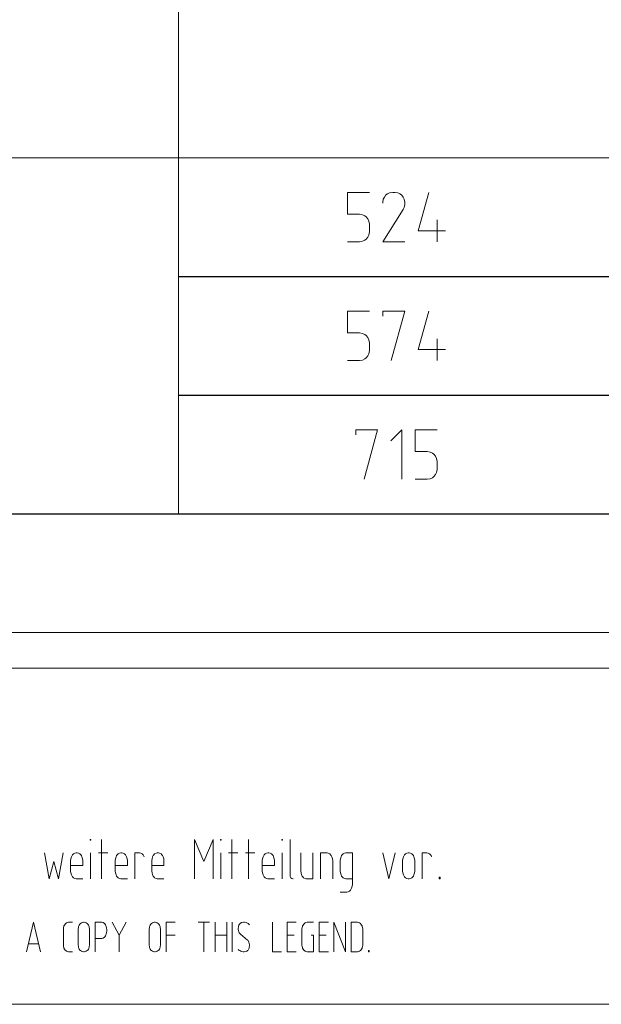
# Model space of a CAD drawing. Header units: millimetres. Extents: x 3 to 207, y 3 to 294.
# Tile 12 of 61: x 106 to 135, y 3 to 53. Entities that reach past the tile are written whole.
import ezdxf

# ---------------------------------------------------------------- set-up
doc = ezdxf.new("R2010")
doc.units = ezdxf.units.MM
doc.layers.add('1', color=7, linetype='CONTINUOUS', true_color=0xffffff)

msp = doc.modelspace()

# ---------------------------------------------------------------- linework, layer by layer
at = {"layer": '1', "color": 172, "linetype": 'Continuous', "lineweight": 18}
for p, q in [((114.014839, 68.793282), (114.014839, 51.793278)), ((114.014839, 51.793278), (114.014839, 45.793278)), ((84.014847, 45.793278), (114.014839, 45.793278)), ((114.014839, 45.793278), (136.014847, 45.793278)), ((114.014839, 45.793278), (114.014839, 39.793278)), ((114.014839, 39.793278), (114.014839, 33.793278)), ((114.014839, 33.793278), (114.014839, 27.793278)), ((84.014847, 21.793278), (114.014839, 21.793278)), ((114.014839, 21.793278), (136.014847, 21.793278))]:
    msp.add_line(p, q, dxfattribs=at)
at = {"layer": '1', "color": 87, "linetype": 'Continuous', "lineweight": 13}
for p, q in [((123.659172, 44.043278), (122.553909, 44.043278)), ((122.553909, 44.043278), (122.553909, 42.938015)), ((124.413124, 43.806438), (124.360489, 43.701172)), ((124.492065, 43.911697), (124.413124, 43.806438)), ((124.571014, 43.964333), (124.492065, 43.911697)), ((124.676277, 44.016964), (124.571014, 43.964333)), ((124.834175, 44.043278), (124.676277, 44.016964)), ((124.88681, 44.043278), (124.834175, 44.043278)), ((124.939438, 44.043278), (124.88681, 44.043278)), ((125.097328, 44.016964), (124.939438, 44.043278)), ((125.202591, 43.964333), (125.097328, 44.016964)), ((125.281548, 43.911697), (125.202591, 43.964333)), ((125.360489, 43.806438), (125.281548, 43.911697)), ((125.413124, 43.701172), (125.360489, 43.806438)), ((126.667076, 44.043278), (126.114433, 42.095909)), ((124.360489, 43.701172), (124.334175, 43.543278)), ((124.334175, 43.543278), (124.334175, 43.49065)), ((125.439438, 43.543278), (125.413124, 43.701172)), ((125.413124, 43.280121), (125.439438, 43.438015)), ((125.439438, 43.49065), (125.439438, 43.543278)), ((125.439438, 43.438015), (125.439438, 43.49065)), ((122.553909, 42.938015), (123.106544, 42.938015)), ((123.106544, 42.938015), (123.159172, 42.938015)), ((123.159172, 42.938015), (123.317062, 42.911701)), ((123.317062, 42.911701), (123.422333, 42.859066)), ((123.422333, 42.859066), (123.501282, 42.806435)), ((123.501282, 42.806435), (123.580223, 42.701172)), ((124.334175, 41.543278), (125.360489, 43.174858)), ((125.360489, 43.174858), (125.413124, 43.280121)), ((123.580223, 42.701172), (123.632858, 42.595909)), ((123.632858, 42.595909), (123.659172, 42.438015)), ((123.659172, 42.438015), (123.659172, 42.385384)), ((123.659172, 42.385384), (123.659172, 42.095909)), ((127.08812, 42.64854), (127.08812, 41.543278)), ((123.632858, 41.885384), (123.580223, 41.780121)), ((123.659172, 42.043278), (123.632858, 41.885384)), ((123.659172, 42.095909), (123.659172, 42.043278)), ((126.114433, 42.095909), (127.509171, 42.095909)), ((123.106544, 41.543278), (122.553909, 41.543278)), ((123.159172, 41.543278), (123.106544, 41.543278)), ((123.317062, 41.569592), (123.159172, 41.543278)), ((123.422333, 41.622227), (123.317062, 41.569592)), ((123.501282, 41.674858), (123.422333, 41.622227)), ((123.580223, 41.780121), (123.501282, 41.674858)), ((125.439438, 41.543278), (124.334175, 41.543278)), ((123.659172, 38.043278), (122.553909, 38.043278)), ((122.553909, 38.043278), (122.553909, 36.938015)), ((124.334175, 37.780117), (124.334175, 38.043278)), ((124.334175, 38.043278), (125.439438, 38.043278)), ((125.439438, 38.043278), (124.755234, 35.543278)), ((126.667076, 38.043278), (126.114433, 36.095909)), ((122.553909, 36.938015), (123.106544, 36.938015)), ((123.106544, 36.938015), (123.159172, 36.938015)), ((123.159172, 36.938015), (123.317062, 36.911697)), ((123.317062, 36.911697), (123.422333, 36.859066)), ((123.422333, 36.859066), (123.501282, 36.806438)), ((123.501282, 36.806438), (123.580223, 36.701172)), ((123.580223, 36.701172), (123.632858, 36.595909)), ((123.632858, 36.595909), (123.659172, 36.438015)), ((123.659172, 36.438015), (123.659172, 36.385384)), ((123.659172, 36.385384), (123.659172, 36.095909)), ((127.08812, 36.64854), (127.08812, 35.543278)), ((123.632858, 35.885384), (123.580223, 35.780121)), ((123.659172, 36.043278), (123.632858, 35.885384)), ((123.659172, 36.095909), (123.659172, 36.043278)), ((126.114433, 36.095909), (127.509171, 36.095909)), ((123.106544, 35.543278), (122.553909, 35.543278)), ((123.159172, 35.543278), (123.106544, 35.543278)), ((123.317062, 35.569595), (123.159172, 35.543278)), ((123.422333, 35.622223), (123.317062, 35.569595)), ((123.501282, 35.674858), (123.422333, 35.622223)), ((123.580223, 35.780121), (123.501282, 35.674858)), ((122.964066, 31.780121), (122.964066, 32.043278)), ((122.964066, 32.043278), (124.069328, 32.043278)), ((124.069328, 32.043278), (123.385124, 29.543278)), ((124.744331, 31.490648), (125.296967, 32.043278)), ((125.296967, 32.043278), (125.296967, 29.543278)), ((127.077232, 32.043278), (125.971962, 32.043278)), ((125.971962, 32.043278), (125.971962, 30.938015)), ((125.971962, 30.938015), (126.52459, 30.938015)), ((126.52459, 30.938015), (126.577232, 30.938015)), ((126.577232, 30.938015), (126.735123, 30.911697)), ((126.735123, 30.911697), (126.840385, 30.859068)), ((126.840385, 30.859068), (126.919327, 30.806437)), ((126.919327, 30.806437), (126.998276, 30.701174)), ((126.998276, 30.701174), (127.050903, 30.595909)), ((127.050903, 30.595909), (127.077232, 30.438013)), ((127.077232, 30.438013), (127.077232, 30.385384)), ((127.077232, 30.385384), (127.077232, 30.095907)), ((127.050903, 29.885384), (126.998276, 29.780119)), ((127.077232, 30.043278), (127.050903, 29.885384)), ((127.077232, 30.095907), (127.077232, 30.043278)), ((126.52459, 29.543278), (125.971962, 29.543278)), ((126.577232, 29.543278), (126.52459, 29.543278)), ((126.735123, 29.569593), (126.577232, 29.543278)), ((126.840385, 29.622223), (126.735123, 29.569593)), ((126.919327, 29.674856), (126.840385, 29.622223)), ((126.998276, 29.780119), (126.919327, 29.674856))]:
    msp.add_line(p, q, dxfattribs=at)
at = {"layer": '1', "color": 172, "linetype": 'Continuous', "lineweight": 25}
for p, q in [((114.014839, 39.793278), (136.014847, 39.793278)), ((114.014839, 33.793278), (136.014847, 33.793278)), ((84.014847, 27.793278), (114.014839, 27.793278)), ((114.014839, 27.793278), (136.014847, 27.793278))]:
    msp.add_line(p, q, dxfattribs=at)
at = {"layer": '1', "color": 7, "linetype": 'Continuous', "lineweight": 18}
for p, q in [((3, 20.000221), (207, 20.000221)), ((207, 3), (105, 3))]:
    msp.add_line(p, q, dxfattribs=at)
at = {"layer": '1', "color": 7, "linetype": 'Continuous', "lineweight": 13}
for p, q in [((109.555153, 11.293924), (109.555153, 11.336029)), ((109.555153, 11.336029), (109.584633, 11.336029)), ((109.584633, 11.293924), (109.555153, 11.293924)), ((109.584633, 11.336029), (109.584633, 11.293924)), ((110.124733, 9.33603), (110.124733, 11.336029)), ((115.286308, 10.220241), (114.814735, 11.336029)), ((114.814735, 11.336029), (114.814735, 9.33603)), ((115.757889, 11.336029), (115.286308, 10.220241)), ((115.757889, 9.33603), (115.757889, 11.336029)), ((116.135895, 11.293924), (116.135895, 11.336029)), ((116.135895, 11.336029), (116.165367, 11.336029)), ((116.165367, 11.293924), (116.135895, 11.293924)), ((116.165367, 11.336029), (116.165367, 11.293924)), ((116.705467, 9.33603), (116.705467, 11.336029)), ((117.555054, 9.33603), (117.555054, 11.336029)), ((119.239471, 11.293924), (119.239471, 11.336029)), ((119.239471, 11.336029), (119.268944, 11.336029)), ((119.268944, 11.293924), (119.239471, 11.293924)), ((119.268944, 11.336029), (119.268944, 11.293924)), ((119.646942, 11.336029), (119.646942, 9.567609)), ((107.237053, 10.662346), (107.472847, 9.33603)), ((107.94442, 9.33603), (108.180214, 10.662346)), ((108.631897, 10.514977), (108.602417, 10.451819)), ((108.661369, 10.557083), (108.631897, 10.514977)), ((108.705574, 10.599188), (108.661369, 10.557083)), ((108.779266, 10.641294), (108.705574, 10.599188)), ((108.838211, 10.662346), (108.779266, 10.641294)), ((108.867683, 10.662346), (108.838211, 10.662346)), ((108.897163, 10.662346), (108.867683, 10.662346)), ((108.9561, 10.641294), (108.897163, 10.662346)), ((109.029785, 10.599188), (108.9561, 10.641294)), ((109.073997, 10.557083), (109.029785, 10.599188)), ((109.10347, 10.514977), (109.073997, 10.557083)), ((109.13295, 10.451819), (109.10347, 10.514977)), ((109.569893, 9.33603), (109.569893, 10.662346)), ((110.434212, 10.662346), (109.962624, 10.662346)), ((110.885895, 10.514977), (110.856422, 10.451819)), ((110.915359, 10.557083), (110.885895, 10.514977)), ((110.959579, 10.599188), (110.915359, 10.557083)), ((111.033257, 10.641294), (110.959579, 10.599188)), ((111.092209, 10.662346), (111.033257, 10.641294)), ((111.121689, 10.662346), (111.092209, 10.662346)), ((111.151154, 10.662346), (111.121689, 10.662346)), ((111.210106, 10.641294), (111.151154, 10.662346)), ((111.283783, 10.599188), (111.210106, 10.641294)), ((111.327995, 10.557083), (111.283783, 10.599188)), ((111.357475, 10.514977), (111.327995, 10.557083)), ((111.38694, 10.451819), (111.357475, 10.514977)), ((111.809158, 9.33603), (111.809158, 10.662346)), ((111.809158, 10.662346), (112.015472, 10.662346)), ((112.015472, 10.662346), (112.044945, 10.662346)), ((112.044945, 10.662346), (112.103889, 10.641294)), ((112.103889, 10.641294), (112.177582, 10.599188)), ((112.177582, 10.599188), (112.221786, 10.557083)), ((112.221786, 10.557083), (112.251259, 10.514977)), ((112.251259, 10.514977), (112.280739, 10.451819)), ((112.732422, 10.514977), (112.702942, 10.451819)), ((112.761894, 10.557083), (112.732422, 10.514977)), ((112.806099, 10.599188), (112.761894, 10.557083)), ((112.879791, 10.641294), (112.806099, 10.599188)), ((112.938736, 10.662346), (112.879791, 10.641294)), ((112.968208, 10.662346), (112.938736, 10.662346)), ((112.997688, 10.662346), (112.968208, 10.662346)), ((113.056625, 10.641294), (112.997688, 10.662346)), ((113.130318, 10.599188), (113.056625, 10.641294)), ((113.174522, 10.557083), (113.130318, 10.599188)), ((113.203995, 10.514977), (113.174522, 10.557083)), ((113.233475, 10.451819), (113.203995, 10.514977)), ((116.150627, 9.33603), (116.150627, 10.662346)), ((117.014946, 10.662346), (116.543373, 10.662346)), ((117.864517, 10.662346), (117.392944, 10.662346)), ((118.316216, 10.514977), (118.286736, 10.451819)), ((118.34568, 10.557083), (118.316216, 10.514977)), ((118.389893, 10.599188), (118.34568, 10.557083)), ((118.463577, 10.641294), (118.389893, 10.599188)), ((118.52253, 10.662346), (118.463577, 10.641294)), ((118.552002, 10.662346), (118.52253, 10.662346)), ((118.581467, 10.662346), (118.552002, 10.662346)), ((118.640419, 10.641294), (118.581467, 10.662346)), ((118.714104, 10.599188), (118.640419, 10.641294)), ((118.758316, 10.557083), (118.714104, 10.599188)), ((118.787788, 10.514977), (118.758316, 10.557083)), ((118.817261, 10.451819), (118.787788, 10.514977)), ((119.254211, 9.33603), (119.254211, 10.662346)), ((120.187057, 10.662346), (120.187057, 9.778135)), ((120.805992, 9.33603), (120.805992, 10.662346)), ((121.493477, 10.662346), (121.183998, 10.662346)), ((121.183998, 10.662346), (121.183998, 9.33603)), ((121.522942, 10.662346), (121.493477, 10.662346)), ((121.581894, 10.641294), (121.522942, 10.662346)), ((121.655579, 10.599188), (121.581894, 10.641294)), ((121.699791, 10.557083), (121.655579, 10.599188)), ((121.729263, 10.514977), (121.699791, 10.557083)), ((121.758736, 10.451819), (121.729263, 10.514977)), ((122.225151, 10.451819), (122.254631, 10.514977)), ((122.254631, 10.514977), (122.284103, 10.557083)), ((122.284103, 10.557083), (122.328308, 10.599188)), ((122.328308, 10.599188), (122.402, 10.641294)), ((122.402, 10.641294), (122.460945, 10.662346)), ((122.460945, 10.662346), (122.490417, 10.662346)), ((122.490417, 10.662346), (122.799889, 10.662346)), ((122.799889, 10.662346), (122.799889, 9.104451)), ((124.336945, 10.662346), (124.646423, 9.33603)), ((124.646423, 9.33603), (124.955894, 10.662346)), ((125.407578, 10.514977), (125.378105, 10.451819)), ((125.43705, 10.557083), (125.407578, 10.514977)), ((125.481262, 10.599188), (125.43705, 10.557083)), ((125.554947, 10.641294), (125.481262, 10.599188)), ((125.613899, 10.662346), (125.554947, 10.641294)), ((125.643364, 10.662346), (125.613899, 10.662346)), ((125.672836, 10.662346), (125.643364, 10.662346)), ((125.731789, 10.641294), (125.672836, 10.662346)), ((125.805473, 10.599188), (125.731789, 10.641294)), ((125.849686, 10.557083), (125.805473, 10.599188)), ((125.87915, 10.514977), (125.849686, 10.557083)), ((125.90863, 10.451819), (125.87915, 10.514977)), ((126.330833, 9.33603), (126.330833, 10.662346)), ((126.330833, 10.662346), (126.537155, 10.662346)), ((126.537155, 10.662346), (126.566635, 10.662346)), ((126.566635, 10.662346), (126.62558, 10.641294)), ((126.62558, 10.641294), (126.699257, 10.599188)), ((126.699257, 10.599188), (126.743469, 10.557083)), ((126.743469, 10.557083), (126.772949, 10.514977)), ((126.772949, 10.514977), (126.802422, 10.451819)), ((107.472847, 9.33603), (107.708633, 10.220241)), ((107.708633, 10.220241), (107.94442, 9.33603)), ((108.572945, 10.346556), (108.558205, 10.262345)), ((108.558205, 10.262345), (108.558205, 10.220241)), ((108.558205, 10.220241), (108.558205, 9.778135)), ((108.558205, 10.009714), (109.177155, 10.009714)), ((108.602417, 10.451819), (108.572945, 10.346556)), ((109.162415, 10.346556), (109.13295, 10.451819)), ((109.177155, 10.262345), (109.162415, 10.346556)), ((109.177155, 10.220241), (109.177155, 10.262345)), ((109.177155, 10.009714), (109.177155, 10.220241)), ((110.826942, 10.346556), (110.812202, 10.262345)), ((110.812202, 10.262345), (110.812202, 10.220241)), ((110.812202, 10.220241), (110.812202, 9.778135)), ((110.812202, 10.009714), (111.431152, 10.009714)), ((110.856422, 10.451819), (110.826942, 10.346556)), ((111.41642, 10.346556), (111.38694, 10.451819)), ((111.431152, 10.262345), (111.41642, 10.346556)), ((111.431152, 10.220241), (111.431152, 10.262345)), ((111.431152, 10.009714), (111.431152, 10.220241)), ((112.67347, 10.346556), (112.658737, 10.262345)), ((112.658737, 10.262345), (112.658737, 10.220241)), ((112.658737, 10.220241), (112.658737, 9.778135)), ((112.658737, 10.009714), (113.277679, 10.009714)), ((112.702942, 10.451819), (112.67347, 10.346556)), ((113.262947, 10.346556), (113.233475, 10.451819)), ((113.277679, 10.262345), (113.262947, 10.346556)), ((113.277679, 10.220241), (113.277679, 10.262345)), ((113.277679, 10.009714), (113.277679, 10.220241)), ((118.257263, 10.346556), (118.242523, 10.262345)), ((118.242523, 10.262345), (118.242523, 10.220241)), ((118.242523, 10.220241), (118.242523, 9.778135)), ((118.242523, 10.009714), (118.861473, 10.009714)), ((118.286736, 10.451819), (118.257263, 10.346556)), ((118.846733, 10.346556), (118.817261, 10.451819)), ((118.861473, 10.262345), (118.846733, 10.346556)), ((118.861473, 10.220241), (118.861473, 10.262345)), ((118.861473, 10.009714), (118.861473, 10.220241)), ((121.788208, 10.346556), (121.758736, 10.451819)), ((121.802948, 10.262345), (121.788208, 10.346556)), ((121.802948, 10.220241), (121.802948, 10.262345)), ((121.802948, 9.33603), (121.802948, 10.220241)), ((122.180946, 10.262345), (122.195686, 10.346556)), ((122.180946, 10.220241), (122.180946, 10.262345)), ((122.180946, 9.778135), (122.180946, 10.220241)), ((122.195686, 10.346556), (122.225151, 10.451819)), ((125.348633, 10.346556), (125.333893, 10.262345)), ((125.333893, 10.262345), (125.333893, 10.220241)), ((125.333893, 10.220241), (125.333893, 9.778135)), ((125.378105, 10.451819), (125.348633, 10.346556)), ((125.938103, 10.346556), (125.90863, 10.451819)), ((125.952843, 10.262345), (125.938103, 10.346556)), ((125.952843, 10.220241), (125.952843, 10.262345)), ((125.952843, 9.778135), (125.952843, 10.220241)), ((108.558205, 9.778135), (108.558205, 9.73603)), ((108.558205, 9.73603), (108.572945, 9.651819)), ((108.572945, 9.651819), (108.602417, 9.546556)), ((108.602417, 9.546556), (108.631897, 9.483398)), ((108.631897, 9.483398), (108.661369, 9.441293)), ((110.812202, 9.778135), (110.812202, 9.73603)), ((110.812202, 9.73603), (110.826942, 9.651819)), ((110.826942, 9.651819), (110.856422, 9.546556)), ((110.856422, 9.546556), (110.885895, 9.483398)), ((110.885895, 9.483398), (110.915359, 9.441293)), ((112.658737, 9.778135), (112.658737, 9.73603)), ((112.658737, 9.73603), (112.67347, 9.651819)), ((112.67347, 9.651819), (112.702942, 9.546556)), ((112.702942, 9.546556), (112.732422, 9.483398)), ((112.732422, 9.483398), (112.761894, 9.441293)), ((118.242523, 9.778135), (118.242523, 9.73603)), ((118.242523, 9.73603), (118.257263, 9.651819)), ((118.257263, 9.651819), (118.286736, 9.546556)), ((118.286736, 9.546556), (118.316216, 9.483398)), ((118.316216, 9.483398), (118.34568, 9.441293)), ((119.646942, 9.567609), (119.646942, 9.546556)), ((119.646942, 9.546556), (119.661682, 9.462346)), ((119.661682, 9.462346), (119.691154, 9.399188)), ((120.187057, 9.778135), (120.187057, 9.73603)), ((120.187057, 9.73603), (120.201782, 9.651819)), ((120.201782, 9.651819), (120.231262, 9.546556)), ((120.231262, 9.546556), (120.260735, 9.483398)), ((120.260735, 9.483398), (120.290215, 9.441293)), ((122.180946, 9.73603), (122.180946, 9.778135)), ((122.195686, 9.651819), (122.180946, 9.73603)), ((122.225151, 9.546556), (122.195686, 9.651819)), ((122.254631, 9.483398), (122.225151, 9.546556)), ((122.284103, 9.441293), (122.254631, 9.483398)), ((125.333893, 9.778135), (125.333893, 9.73603)), ((125.333893, 9.73603), (125.348633, 9.651819)), ((125.348633, 9.651819), (125.378105, 9.546556)), ((125.378105, 9.546556), (125.407578, 9.483398)), ((125.407578, 9.483398), (125.43705, 9.441293)), ((125.849686, 9.441293), (125.87915, 9.483398)), ((125.87915, 9.483398), (125.90863, 9.546556)), ((125.90863, 9.546556), (125.938103, 9.651819)), ((125.938103, 9.651819), (125.952843, 9.73603)), ((125.952843, 9.73603), (125.952843, 9.778135)), ((108.661369, 9.441293), (108.705574, 9.399188)), ((108.705574, 9.399188), (108.779266, 9.357082)), ((108.779266, 9.357082), (108.838211, 9.33603)), ((108.838211, 9.33603), (108.867683, 9.33603)), ((108.867683, 9.33603), (109.177155, 9.33603)), ((110.915359, 9.441293), (110.959579, 9.399188)), ((110.959579, 9.399188), (111.033257, 9.357082)), ((111.033257, 9.357082), (111.092209, 9.33603)), ((111.092209, 9.33603), (111.121689, 9.33603)), ((111.121689, 9.33603), (111.431152, 9.33603)), ((112.761894, 9.441293), (112.806099, 9.399188)), ((112.806099, 9.399188), (112.879791, 9.357082)), ((112.879791, 9.357082), (112.938736, 9.33603)), ((112.938736, 9.33603), (112.968208, 9.33603)), ((112.968208, 9.33603), (113.277679, 9.33603)), ((118.34568, 9.441293), (118.389893, 9.399188)), ((118.389893, 9.399188), (118.463577, 9.357082)), ((118.463577, 9.357082), (118.52253, 9.33603)), ((118.52253, 9.33603), (118.552002, 9.33603)), ((118.552002, 9.33603), (118.861473, 9.33603)), ((119.691154, 9.399188), (119.735359, 9.357082)), ((119.735359, 9.357082), (119.794312, 9.33603)), ((119.794312, 9.33603), (119.809052, 9.33603)), ((120.290215, 9.441293), (120.334419, 9.399188)), ((120.334419, 9.399188), (120.408104, 9.357082)), ((120.408104, 9.357082), (120.467049, 9.33603)), ((120.467049, 9.33603), (120.496529, 9.33603)), ((120.511261, 9.33603), (120.805992, 9.33603)), ((122.328308, 9.399188), (122.284103, 9.441293)), ((122.402, 9.357082), (122.328308, 9.399188)), ((122.460945, 9.33603), (122.402, 9.357082)), ((122.490417, 9.33603), (122.460945, 9.33603)), ((122.799889, 9.33603), (122.490417, 9.33603)), ((122.785164, 8.978135), (122.755684, 8.872872)), ((122.799889, 9.062346), (122.785164, 8.978135)), ((122.799889, 9.104451), (122.799889, 9.062346)), ((125.43705, 9.441293), (125.481262, 9.399188)), ((125.481262, 9.399188), (125.554947, 9.357082)), ((125.554947, 9.357082), (125.613899, 9.33603)), ((125.613899, 9.33603), (125.643364, 9.33603)), ((125.643364, 9.33603), (125.672836, 9.33603)), ((125.672836, 9.33603), (125.731789, 9.357082)), ((125.731789, 9.357082), (125.805473, 9.399188)), ((125.805473, 9.399188), (125.849686, 9.441293)), ((127.18042, 9.33603), (127.18042, 9.42024)), ((127.18042, 9.42024), (127.239372, 9.42024)), ((127.239372, 9.33603), (127.18042, 9.33603)), ((127.239372, 9.42024), (127.239372, 9.33603)), ((122.490417, 8.662346), (122.180946, 8.662346)), ((122.519897, 8.662346), (122.490417, 8.662346)), ((122.578835, 8.683398), (122.519897, 8.662346)), ((122.652527, 8.725504), (122.578835, 8.683398)), ((122.696732, 8.767609), (122.652527, 8.725504)), ((122.726212, 8.809713), (122.696732, 8.767609)), ((122.755684, 8.872872), (122.726212, 8.809713)), ((106.686989, 7.150187), (106.333305, 5.650187)), ((107.040672, 5.650187), (106.686989, 7.150187)), ((108.226616, 6.960713), (108.248726, 7.008082)), ((108.248726, 7.008082), (108.281883, 7.055451)), ((108.281883, 7.055451), (108.315033, 7.087029)), ((108.315033, 7.087029), (108.359253, 7.118608)), ((108.359253, 7.118608), (108.392403, 7.134398)), ((108.392403, 7.134398), (108.458725, 7.150187)), ((108.458725, 7.150187), (108.480835, 7.150187)), ((108.480835, 7.150187), (108.657669, 7.150187)), ((108.996429, 7.008082), (108.974335, 6.960713)), ((109.029594, 7.055451), (108.996429, 7.008082)), ((109.062752, 7.087029), (109.029594, 7.055451)), ((109.106956, 7.118608), (109.062752, 7.087029)), ((109.140121, 7.134398), (109.106956, 7.118608)), ((109.206436, 7.150187), (109.140121, 7.134398)), ((109.228539, 7.150187), (109.206436, 7.150187)), ((109.250648, 7.150187), (109.228539, 7.150187)), ((109.316956, 7.134398), (109.250648, 7.150187)), ((109.350113, 7.118608), (109.316956, 7.134398)), ((109.394325, 7.087029), (109.350113, 7.118608)), ((109.427483, 7.055451), (109.394325, 7.087029)), ((109.460648, 7.008082), (109.427483, 7.055451)), ((109.48275, 6.960713), (109.460648, 7.008082)), ((110.142036, 7.150187), (109.799408, 7.150187)), ((109.799408, 7.150187), (109.799408, 5.650187)), ((110.197311, 7.134398), (110.142036, 7.150187)), ((110.230461, 7.118608), (110.197311, 7.134398)), ((110.252571, 7.102818), (110.230461, 7.118608)), ((110.285728, 7.07124), (110.252571, 7.102818)), ((110.318886, 7.023871), (110.285728, 7.07124)), ((110.340988, 6.976503), (110.318886, 7.023871)), ((110.363098, 6.913345), (110.340988, 6.976503)), ((110.668701, 7.150187), (111.022385, 6.487029)), ((111.022385, 6.487029), (111.376068, 7.150187)), ((112.584122, 7.008082), (112.562012, 6.960713)), ((112.617271, 7.055451), (112.584122, 7.008082)), ((112.650429, 7.087029), (112.617271, 7.055451)), ((112.694641, 7.118608), (112.650429, 7.087029)), ((112.727798, 7.134398), (112.694641, 7.118608)), ((112.794121, 7.150187), (112.727798, 7.134398)), ((112.816231, 7.150187), (112.794121, 7.150187)), ((112.838326, 7.150187), (112.816231, 7.150187)), ((112.904648, 7.134398), (112.838326, 7.150187)), ((112.937805, 7.118608), (112.904648, 7.134398)), ((112.982018, 7.087029), (112.937805, 7.118608)), ((113.015175, 7.055451), (112.982018, 7.087029)), ((113.048325, 7.008082), (113.015175, 7.055451)), ((113.070435, 6.960713), (113.048325, 7.008082)), ((113.851311, 7.150187), (113.387085, 7.150187)), ((113.387085, 7.150187), (113.387085, 5.650187)), ((115.004097, 7.150187), (115.578827, 7.150187)), ((115.291458, 5.650187), (115.291458, 7.150187)), ((115.862328, 7.150187), (115.862328, 5.650187)), ((116.44812, 7.150187), (116.44812, 5.650187)), ((116.731621, 7.150187), (116.731621, 5.650187)), ((117.059326, 6.992292), (117.048279, 6.960713)), ((117.092484, 7.055451), (117.059326, 6.992292)), ((117.125648, 7.087029), (117.092484, 7.055451)), ((117.147751, 7.102818), (117.125648, 7.087029)), ((117.169853, 7.118608), (117.147751, 7.102818)), ((117.203011, 7.134398), (117.169853, 7.118608)), ((117.291435, 7.150187), (117.203011, 7.134398)), ((117.346703, 7.150187), (117.291435, 7.150187)), ((117.424072, 7.134398), (117.346703, 7.150187)), ((117.468277, 7.118608), (117.424072, 7.134398)), ((117.523537, 7.087029), (117.468277, 7.118608)), ((117.567749, 7.055451), (117.523537, 7.087029)), ((117.600906, 7.023871), (117.567749, 7.055451)), ((118.753693, 7.150187), (118.753693, 5.650187)), ((119.965622, 7.150187), (119.501411, 7.150187)), ((119.501411, 7.150187), (119.501411, 5.650187)), ((120.304382, 7.008082), (120.282272, 6.960713)), ((120.33754, 7.055451), (120.304382, 7.008082)), ((120.370705, 7.087029), (120.33754, 7.055451)), ((120.414909, 7.118608), (120.370705, 7.087029)), ((120.448059, 7.134398), (120.414909, 7.118608)), ((120.514381, 7.150187), (120.448059, 7.134398)), ((120.536491, 7.150187), (120.514381, 7.150187)), ((120.834915, 7.150187), (120.536491, 7.150187)), ((121.582619, 7.150187), (121.118408, 7.150187)), ((121.118408, 7.150187), (121.118408, 5.650187)), ((122.451912, 5.650187), (121.866119, 7.150187)), ((121.866119, 7.150187), (121.866119, 5.650187)), ((122.451912, 7.150187), (122.451912, 5.650187)), ((123.033829, 7.150187), (122.735405, 7.150187)), ((122.735405, 7.150187), (122.735405, 5.650187)), ((123.055931, 7.150187), (123.033829, 7.150187)), ((123.122246, 7.134398), (123.055931, 7.150187)), ((123.155411, 7.118608), (123.122246, 7.134398)), ((123.199615, 7.087029), (123.155411, 7.118608)), ((123.23278, 7.055451), (123.199615, 7.087029)), ((123.265938, 7.008082), (123.23278, 7.055451)), ((123.288048, 6.960713), (123.265938, 7.008082)), ((108.193459, 6.802819), (108.204514, 6.881766)), ((108.193459, 5.997556), (108.193459, 6.802819)), ((108.204514, 6.881766), (108.215569, 6.929135)), ((108.215569, 6.929135), (108.226616, 6.960713)), ((108.952225, 6.881766), (108.94117, 6.802819)), ((108.94117, 6.802819), (108.94117, 5.997556)), ((108.963272, 6.929135), (108.952225, 6.881766)), ((108.974335, 6.960713), (108.963272, 6.929135)), ((109.493805, 6.929135), (109.48275, 6.960713)), ((109.504852, 6.881766), (109.493805, 6.929135)), ((109.515915, 6.802819), (109.504852, 6.881766)), ((109.515915, 5.997556), (109.515915, 6.802819)), ((110.318886, 6.455451), (110.340988, 6.502819)), ((110.340988, 6.502819), (110.363098, 6.565977)), ((110.374146, 6.865976), (110.363098, 6.913345)), ((110.363098, 6.565977), (110.374146, 6.613345)), ((110.385193, 6.77124), (110.374146, 6.865976)), ((110.374146, 6.613345), (110.385193, 6.708082)), ((110.385193, 6.739661), (110.385193, 6.77124)), ((110.385193, 6.708082), (110.385193, 6.739661)), ((111.022385, 5.650187), (111.022385, 6.487029)), ((112.539902, 6.881766), (112.528854, 6.802819)), ((112.528854, 6.802819), (112.528854, 5.997556)), ((112.550964, 6.929135), (112.539902, 6.881766)), ((112.562012, 6.960713), (112.550964, 6.929135)), ((113.081482, 6.929135), (113.070435, 6.960713)), ((113.092545, 6.881766), (113.081482, 6.929135)), ((113.103592, 6.802819), (113.092545, 6.881766)), ((113.103592, 5.997556), (113.103592, 6.802819)), ((113.387085, 6.487029), (113.851311, 6.487029)), ((115.862328, 6.487029), (116.44812, 6.487029)), ((117.037224, 6.929135), (117.026176, 6.834398)), ((117.026176, 6.834398), (117.026176, 6.787029)), ((117.026176, 6.787029), (117.037224, 6.723871)), ((117.048279, 6.960713), (117.037224, 6.929135)), ((117.037224, 6.723871), (117.059326, 6.660714)), ((117.059326, 6.660714), (117.081436, 6.613345)), ((117.081436, 6.613345), (117.103546, 6.581767)), ((117.103546, 6.581767), (117.136696, 6.550187)), ((117.136696, 6.550187), (117.490379, 6.250187)), ((119.501411, 6.487029), (119.855095, 6.487029)), ((120.26017, 6.881766), (120.249115, 6.802819)), ((120.249115, 6.802819), (120.249115, 5.997556)), ((120.271225, 6.929135), (120.26017, 6.881766)), ((120.282272, 6.960713), (120.271225, 6.929135)), ((120.834915, 6.487029), (120.713326, 6.487029)), ((120.834915, 5.650187), (120.834915, 6.487029)), ((121.118408, 6.487029), (121.472092, 6.487029)), ((123.299095, 6.929135), (123.288048, 6.960713)), ((123.310143, 6.881766), (123.299095, 6.929135)), ((123.321198, 6.802819), (123.310143, 6.881766)), ((123.321198, 5.997556), (123.321198, 6.802819)), ((106.9412, 6.060714), (106.43277, 6.060714)), ((108.204514, 5.918609), (108.193459, 5.997556)), ((108.94117, 5.997556), (108.952225, 5.918609)), ((109.504852, 5.918609), (109.515915, 5.997556)), ((109.799408, 6.329134), (110.142036, 6.329134)), ((110.142036, 6.329134), (110.197311, 6.344924)), ((110.197311, 6.344924), (110.230461, 6.360713)), ((110.230461, 6.360713), (110.252571, 6.376503)), ((110.252571, 6.376503), (110.285728, 6.408082)), ((110.285728, 6.408082), (110.318886, 6.455451)), ((112.528854, 5.997556), (112.539902, 5.918609)), ((113.092545, 5.918609), (113.103592, 5.997556)), ((117.490379, 6.250187), (117.523537, 6.218608)), ((117.523537, 6.218608), (117.545647, 6.187029)), ((117.545647, 6.187029), (117.567749, 6.139661)), ((117.567749, 6.139661), (117.589859, 6.076503)), ((117.589859, 6.076503), (117.600906, 6.013345)), ((117.600906, 6.013345), (117.600906, 5.965976)), ((120.249115, 5.997556), (120.26017, 5.918609)), ((123.310143, 5.918609), (123.321198, 5.997556)), ((108.215569, 5.87124), (108.204514, 5.918609)), ((108.226616, 5.839661), (108.215569, 5.87124)), ((108.248726, 5.792293), (108.226616, 5.839661)), ((108.281883, 5.744924), (108.248726, 5.792293)), ((108.315033, 5.713345), (108.281883, 5.744924)), ((108.359253, 5.681767), (108.315033, 5.713345)), ((108.392403, 5.665977), (108.359253, 5.681767)), ((108.458725, 5.650187), (108.392403, 5.665977)), ((108.480835, 5.650187), (108.458725, 5.650187)), ((108.657669, 5.650187), (108.480835, 5.650187)), ((108.952225, 5.918609), (108.963272, 5.87124)), ((108.963272, 5.87124), (108.974335, 5.839661)), ((108.974335, 5.839661), (108.996429, 5.792293)), ((108.996429, 5.792293), (109.029594, 5.744924)), ((109.029594, 5.744924), (109.062752, 5.713345)), ((109.062752, 5.713345), (109.106956, 5.681767)), ((109.106956, 5.681767), (109.140121, 5.665977)), ((109.140121, 5.665977), (109.206436, 5.650187)), ((109.206436, 5.650187), (109.228539, 5.650187)), ((109.228539, 5.650187), (109.250648, 5.650187)), ((109.250648, 5.650187), (109.316956, 5.665977)), ((109.316956, 5.665977), (109.350113, 5.681767)), ((109.350113, 5.681767), (109.394325, 5.713345)), ((109.394325, 5.713345), (109.427483, 5.744924)), ((109.427483, 5.744924), (109.460648, 5.792293)), ((109.460648, 5.792293), (109.48275, 5.839661)), ((109.48275, 5.839661), (109.493805, 5.87124)), ((109.493805, 5.87124), (109.504852, 5.918609)), ((112.539902, 5.918609), (112.550964, 5.87124)), ((112.550964, 5.87124), (112.562012, 5.839661)), ((112.562012, 5.839661), (112.584122, 5.792293)), ((112.584122, 5.792293), (112.617271, 5.744924)), ((112.617271, 5.744924), (112.650429, 5.713345)), ((112.650429, 5.713345), (112.694641, 5.681767)), ((112.694641, 5.681767), (112.727798, 5.665977)), ((112.727798, 5.665977), (112.794121, 5.650187)), ((112.794121, 5.650187), (112.816231, 5.650187)), ((112.816231, 5.650187), (112.838326, 5.650187)), ((112.838326, 5.650187), (112.904648, 5.665977)), ((112.904648, 5.665977), (112.937805, 5.681767)), ((112.937805, 5.681767), (112.982018, 5.713345)), ((112.982018, 5.713345), (113.015175, 5.744924)), ((113.015175, 5.744924), (113.048325, 5.792293)), ((113.048325, 5.792293), (113.070435, 5.839661)), ((113.070435, 5.839661), (113.081482, 5.87124)), ((113.081482, 5.87124), (113.092545, 5.918609)), ((117.059326, 5.744924), (117.026176, 5.776503)), ((117.103546, 5.713345), (117.059326, 5.744924)), ((117.158806, 5.681767), (117.103546, 5.713345)), ((117.203011, 5.665977), (117.158806, 5.681767)), ((117.28038, 5.650187), (117.203011, 5.665977)), ((117.33564, 5.650187), (117.28038, 5.650187)), ((117.424072, 5.665977), (117.33564, 5.650187)), ((117.45723, 5.681767), (117.424072, 5.665977)), ((117.479332, 5.697556), (117.45723, 5.681767)), ((117.501434, 5.713345), (117.479332, 5.697556)), ((117.534599, 5.744924), (117.501434, 5.713345)), ((117.567749, 5.808082), (117.534599, 5.744924)), ((117.578804, 5.839661), (117.567749, 5.808082)), ((117.589859, 5.87124), (117.578804, 5.839661)), ((117.600906, 5.965976), (117.589859, 5.87124)), ((118.753693, 5.650187), (119.217903, 5.650187)), ((119.501411, 5.650187), (119.965622, 5.650187)), ((120.26017, 5.918609), (120.271225, 5.87124)), ((120.271225, 5.87124), (120.282272, 5.839661)), ((120.282272, 5.839661), (120.304382, 5.792293)), ((120.304382, 5.792293), (120.33754, 5.744924)), ((120.33754, 5.744924), (120.370705, 5.713345)), ((120.370705, 5.713345), (120.414909, 5.681767)), ((120.414909, 5.681767), (120.448059, 5.665977)), ((120.448059, 5.665977), (120.514381, 5.650187)), ((120.514381, 5.650187), (120.536491, 5.650187)), ((120.536491, 5.650187), (120.834915, 5.650187)), ((121.118408, 5.650187), (121.582619, 5.650187)), ((122.735405, 5.650187), (123.033829, 5.650187)), ((123.033829, 5.650187), (123.055931, 5.650187)), ((123.055931, 5.650187), (123.122246, 5.665977)), ((123.122246, 5.665977), (123.155411, 5.681767)), ((123.155411, 5.681767), (123.199615, 5.713345)), ((123.199615, 5.713345), (123.23278, 5.744924)), ((123.23278, 5.744924), (123.265938, 5.792293)), ((123.265938, 5.792293), (123.288048, 5.839661)), ((123.288048, 5.839661), (123.299095, 5.87124)), ((123.299095, 5.87124), (123.310143, 5.918609)), ((123.604698, 5.650187), (123.604698, 5.713345)), ((123.604698, 5.713345), (123.648911, 5.713345)), ((123.648911, 5.650187), (123.604698, 5.650187)), ((123.648911, 5.713345), (123.648911, 5.650187))]:
    msp.add_line(p, q, dxfattribs=at)

doc.saveas('drawing.dxf')
